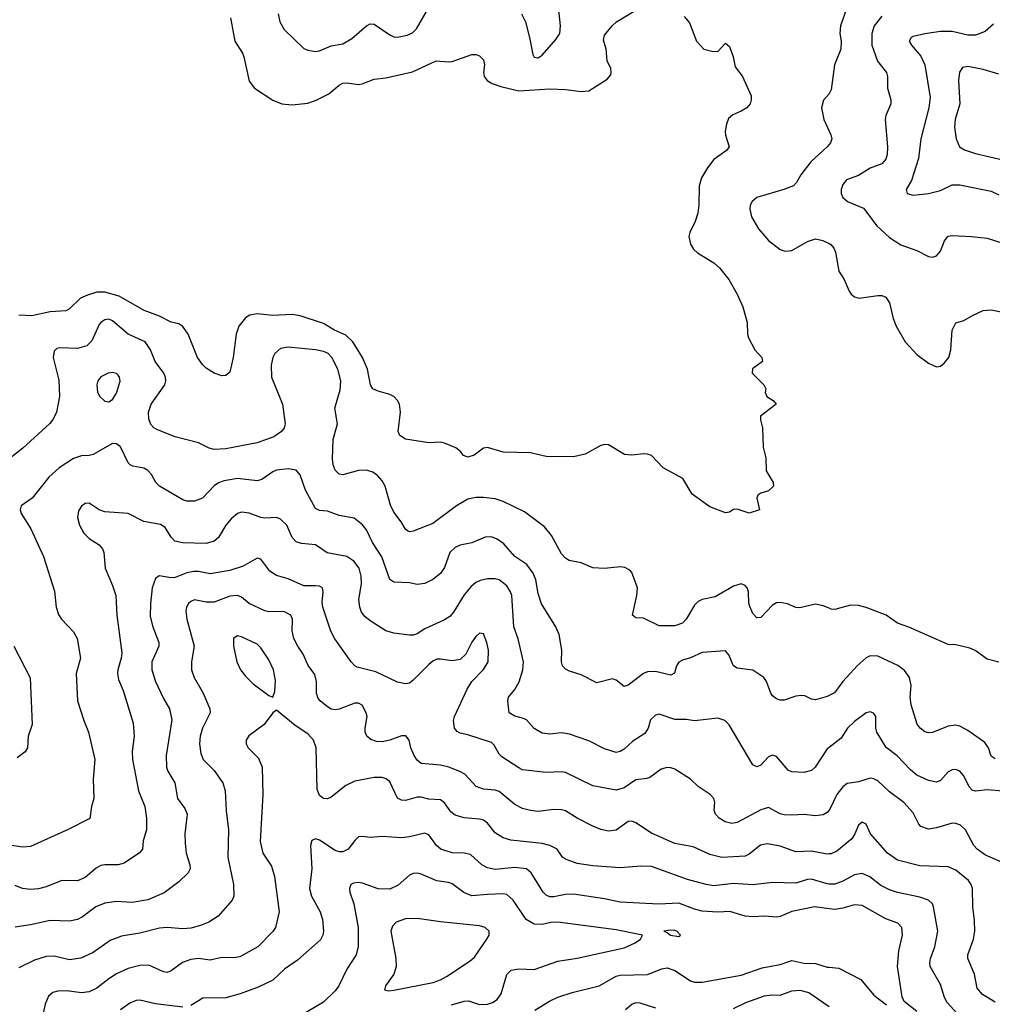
# Model space of a CAD drawing. Header units: inches. Extents: x 990586 to 1117858, y 769490 to 892071.
# Tile 183 of 248: x 1075854 to 1080836, y 851716 to 856761. Entities that reach past the tile are written whole.
import ezdxf

# ---------------------------------------------------------------- set-up
doc = ezdxf.new("R2010")
doc.units = ezdxf.units.IN
doc.header["$MEASUREMENT"] = 0
doc.layers.add('B0875', color=7, linetype='Continuous')
doc.layers.add('B0885', color=7, linetype='Continuous')

msp = doc.modelspace()

# ---------------------------------------------------------------- linework, layer by layer
at = {"layer": 'B0875', "color": 6}
for points, elevation in [([(1076933.1, 856770), (1076956.6, 856650), (1076994.5, 856590), (1077002.3, 856570), (1077030, 856446.1), (1077057.3, 856410), (1077150, 856347.9), (1077196, 856330), (1077250, 856324.1), (1077330, 856333.8), (1077372.3, 856347.7), (1077438.4, 856381.6), (1077490, 856424.6), (1077510, 856435.1), (1077530, 856436.7), (1077590, 856428.7), (1077608.3, 856431.7), (1077670, 856456.8), (1077730, 856463.5), (1077865.6, 856494.4), (1077986.5, 856550), (1078050, 856544.4), (1078070, 856547.4), (1078170, 856582.1), (1078190, 856582.9), (1078210, 856575.4), (1078230, 856555), (1078235.2, 856530), (1078230.6, 856490), (1078233.5, 856470), (1078248.5, 856450), (1078274.4, 856434.4), (1078317.9, 856417.9), (1078410, 856396.3), (1078570, 856405.7), (1078650, 856403), (1078730, 856393), (1078770, 856396.1), (1078863.5, 856456.5), (1078881.2, 856478.8), (1078884.5, 856490), (1078881.8, 856510), (1078863.3, 856550), (1078857.7, 856610), (1078844.3, 856655.7), (1078850, 856681.1), (1078888.9, 856730), (1078911.1, 856750), (1079050, 856833.7)], 3200), ([(1077177.9, 856790), (1077187.3, 856750), (1077209.1, 856710), (1077310, 856613.6), (1077330, 856604), (1077370, 856598), (1077390, 856601.6), (1077450, 856626.6), (1077510, 856636.5), (1077554.8, 856665.2), (1077630, 856728.9), (1077650, 856739.2), (1077670, 856738.3), (1077750, 856682.4), (1077770, 856673.6), (1077790, 856671.7), (1077838.6, 856681.4), (1077866.1, 856693.9), (1077886.3, 856713.7), (1077950, 856823.7)], 3300), ([(1078424.1, 856790), (1078444.5, 856750), (1078466.2, 856670), (1078482, 856582), (1078490, 856568.5), (1078510, 856565.7), (1078530, 856578.9), (1078600.7, 856659.3), (1078620, 856690), (1078624.4, 856730), (1078615.4, 856810)], 3300), ([(1079258, 856778), (1079285.1, 856745.1), (1079320.7, 856650), (1079358.8, 856610), (1079398.7, 856598.7), (1079430, 856597), (1079470, 856640.5), (1079490, 856623.1), (1079509.4, 856570), (1079519, 856519), (1079557, 856470), (1079600.6, 856370), (1079600.9, 856350), (1079595.2, 856330), (1079579.2, 856310), (1079550, 856291.9), (1079506.4, 856273.6), (1079485.4, 856254.6), (1079474, 856226), (1079467.8, 856190), (1079468.7, 856168.7), (1079488.6, 856110), (1079474.8, 856090), (1079410, 856044.1), (1079378, 856002), (1079347.1, 855950), (1079334.9, 855910), (1079333.1, 855810), (1079327.1, 855770), (1079313.8, 855726.2), (1079286.5, 855670), (1079281.8, 855650), (1079290.1, 855610.1), (1079305, 855585), (1079325.9, 855565.9), (1079410, 855515.6), (1079439.4, 855490), (1079485.7, 855430), (1079530, 855353.6), (1079558.5, 855290), (1079580.3, 855210), (1079582, 855150), (1079587.4, 855130), (1079619.5, 855070), (1079655.5, 855030), (1079659.1, 855010), (1079607.8, 854972.2), (1079606.7, 854950), (1079666, 854890), (1079675.5, 854870), (1079673, 854850), (1079681.6, 854830), (1079714, 854810), (1079728.2, 854790), (1079648.7, 854730), (1079648.2, 854710), (1079658.7, 854670), (1079663, 854570), (1079675.6, 854515.6), (1079678.4, 854450), (1079713.7, 854390), (1079715.5, 854370), (1079690, 854347), (1079650, 854335.6), (1079635.3, 854324.7), (1079629.1, 854309.1), (1079643, 854250), (1079590, 854232.6), (1079530, 854253.3), (1079510, 854251.5), (1079490, 854236.9), (1079470, 854234.8), (1079390, 854265.4), (1079298.8, 854330), (1079250.7, 854410.7), (1079150, 854464.4), (1079090, 854528.5), (1079070, 854535.4), (1079050, 854536.3), (1078989.9, 854529.9), (1078952.1, 854532.1), (1078870, 854582.6), (1078850, 854584.8), (1078830, 854579.4), (1078750, 854535), (1078690, 854520.2), (1078550, 854521.9), (1078470, 854542.2), (1078330, 854545.4), (1078250, 854568.7), (1078230, 854566), (1078182.5, 854530), (1078150, 854519.4), (1078127, 854527), (1078109.8, 854550), (1078087.3, 854567.3), (1078030, 854591.5), (1078010, 854596.9), (1077950, 854593.1), (1077830, 854611.8), (1077800.7, 854630), (1077792.8, 854650), (1077804.2, 854750), (1077798.7, 854790), (1077789.7, 854809.7), (1077770, 854829.5), (1077750, 854840.6), (1077690, 854856.9), (1077662.8, 854870), (1077650.7, 854890.7), (1077635.4, 854970), (1077610.4, 855030.4), (1077560.4, 855110), (1077523.9, 855143.9), (1077466.5, 855170), (1077410, 855203.9), (1077290, 855244.1), (1077250, 855250.8), (1077150, 855245.5), (1077070, 855253.8), (1077033.7, 855246.3), (1077010, 855233), (1076977.2, 855190), (1076962.3, 855150), (1076947.8, 855030), (1076930, 854954), (1076910, 854938.2), (1076890, 854936.2), (1076850, 854949.9), (1076810, 854974.8), (1076790, 854993.5), (1076765.6, 855030), (1076716.2, 855150), (1076689.4, 855189.4), (1076670, 855202.4), (1076630, 855210.7), (1076570, 855241), (1076491.3, 855270), (1076363.5, 855343.5), (1076290, 855365.5), (1076250, 855364.8), (1076201.3, 855350), (1076166.3, 855333.7), (1076110, 855278.7), (1076090, 855268.7), (1076010, 855264.2), (1075916, 855244), (1075850, 855246.1)], 3200), ([(1080000, 856381.3), (1079999.6, 856380.4), (1079971.4, 856348.6), (1079961.8, 856310), (1079972.3, 856250), (1080000, 856190.1)], 3300), ([(1080000, 856121.4), (1079990.9, 856110), (1079906.7, 856033.3), (1079854.9, 855965.1), (1079833, 855927), (1079816.9, 855910), (1079768, 855890), (1079629.8, 855850.2), (1079606.5, 855830), (1079596.5, 855810), (1079594.2, 855790), (1079602.9, 855750), (1079638.3, 855690), (1079690.5, 855630), (1079750, 855583.3), (1079775.1, 855575.1), (1079810, 855578.8), (1079890, 855624.8), (1079930, 855637.5), (1079968.7, 855628.7), (1080000, 855613.7)], 3300), ([(1080000, 853745.3), (1079970, 853757.9), (1079930, 853765.8), (1079850, 853747.1), (1079830, 853748.9), (1079787.1, 853767.1), (1079750, 853775.1), (1079730, 853773), (1079710, 853761.6), (1079650, 853698), (1079630, 853696), (1079610, 853717.7), (1079594.2, 853754.2), (1079589.1, 853770.9), (1079586.4, 853830), (1079579.8, 853850), (1079570, 853862.5), (1079550, 853870.2), (1079510, 853858.7), (1079416.2, 853803.8), (1079350.5, 853789.5), (1079330, 853780.4), (1079310, 853761.1), (1079267.6, 853690), (1079250, 853669.5), (1079210, 853654.9), (1079130, 853655.7), (1079050, 853693.7), (1079010, 853695.5), (1078993.6, 853710), (1079015.8, 853810), (1079018.6, 853850), (1078990, 853928.9), (1078979.8, 853939.8), (1078953.7, 853953.7), (1078930, 853957.8), (1078850, 853948.7), (1078790, 853951.5), (1078730, 853977.6), (1078669, 853990), (1078650, 854001.2), (1078630, 854024.2), (1078578.3, 854118.2), (1078542.6, 854162.6), (1078439.2, 854239.2), (1078330, 854292), (1078290, 854305), (1078230, 854312.6), (1078190, 854312.6), (1078150, 854303.4), (1078091, 854270), (1077970, 854179), (1077870, 854140.5), (1077850, 854137.1), (1077841.3, 854141.3), (1077830, 854149.5), (1077807.7, 854187.7), (1077770, 854236.6), (1077753.7, 854273.7), (1077725.7, 854370), (1077710, 854398.6), (1077686.1, 854426.1), (1077662.2, 854442.2), (1077630, 854453.4), (1077590, 854450.4), (1077510, 854428.6), (1077490, 854432.5), (1077470, 854452.3), (1077460.1, 854479.9), (1077456, 854510), (1077459.7, 854610), (1077481.1, 854690), (1077468.3, 854770), (1077495.4, 854864.6), (1077498.5, 854910), (1077482.9, 854970), (1077453.3, 855030), (1077433.8, 855050), (1077410, 855060.2), (1077370, 855070), (1077230, 855083.4), (1077190, 855075.9), (1077160.8, 855050), (1077150.4, 855029.6), (1077141.5, 854990), (1077144.1, 854930), (1077200.9, 854790), (1077214, 854690), (1077209.1, 854670), (1077195.1, 854650), (1077155.8, 854624.2), (1077070, 854592.5), (1076910, 854562.6), (1076850, 854559.3), (1076825.4, 854565.4), (1076770, 854593), (1076650, 854623.5), (1076559.1, 854659.1), (1076541, 854670), (1076526.5, 854686.5), (1076515.6, 854715.6), (1076513, 854750), (1076526.7, 854790), (1076597.1, 854890), (1076602.7, 854910), (1076601.3, 854930), (1076593, 854950), (1076547.9, 855010), (1076524.3, 855070), (1076496, 855110), (1076410, 855148.9), (1076330, 855218.2), (1076310, 855225.7), (1076290, 855222.7), (1076270.4, 855210), (1076261.7, 855198.3), (1076224.2, 855115.8), (1076198.3, 855090), (1076150, 855076.8), (1076060.2, 855079.8), (1076044.4, 855075.6), (1076030, 855061.7), (1076025.7, 855030), (1076054.3, 854914.3), (1076057.4, 854830), (1076043.1, 854750), (1076025.5, 854714.5), (1076007.8, 854692.2), (1075870, 854565), (1075747.1, 854470)], 3300), ([(1080000, 853297.9), (1079990, 853292.7), (1079930, 853275.2), (1079910, 853279.4), (1079875.8, 853295.8), (1079857.9, 853297.9), (1079830, 853294), (1079770, 853274.4), (1079750, 853274.1), (1079730, 853281.1), (1079710, 853296.1), (1079700.8, 853310), (1079679.9, 853370), (1079665.9, 853390), (1079610, 853427.9), (1079530, 853438.1), (1079510, 853449.9), (1079486.9, 853506.9), (1079470, 853526.2), (1079466.9, 853526.9), (1079350, 853517.9), (1079290, 853491.5), (1079250, 853479.8), (1079230, 853468.8), (1079219.1, 853450), (1079207.9, 853412.1), (1079190, 853402.5), (1079110, 853420.4), (1079070, 853420.1), (1079048.8, 853411.2), (1078970, 853350.3), (1078950, 853343.8), (1078910, 853377.2), (1078890, 853382.8), (1078810, 853362.7), (1078730, 853404.3), (1078670, 853422.1), (1078650, 853432.3), (1078633.9, 853450), (1078630, 853470), (1078631.7, 853530), (1078617.1, 853610), (1078600.3, 853650), (1078527.4, 853767.4), (1078510, 853821.2), (1078498.7, 853890), (1078484.1, 853924.1), (1078452.3, 853970), (1078390, 854010), (1078334.7, 854074.7), (1078299.8, 854099.8), (1078270, 854111), (1078238.4, 854110), (1078170, 854079.6), (1078110, 854067.5), (1078084.2, 854055.8), (1078057.8, 854030), (1078030, 853953.1), (1078010, 853923.1), (1077970, 853892.5), (1077930, 853872.5), (1077890, 853866.8), (1077850, 853875), (1077770, 853878), (1077750, 853892), (1077709.2, 854009.2), (1077661.9, 854081.9), (1077630, 854147.6), (1077610, 854173.3), (1077567.4, 854207.4), (1077490, 854220.8), (1077430, 854241.7), (1077390, 854245.8), (1077370, 854255.4), (1077318, 854350), (1077290, 854428.7), (1077270, 854452), (1077230, 854460.3), (1077170, 854451.8), (1077150, 854443.5), (1077095.1, 854404.9), (1077070, 854398.7), (1076970, 854409.2), (1076901.9, 854398.1), (1076872.3, 854387.7), (1076850, 854372.3), (1076790, 854309.4), (1076750, 854294.6), (1076710, 854293.9), (1076690, 854300), (1076570.1, 854370.1), (1076551.7, 854390), (1076529.2, 854430), (1076510, 854451.6), (1076490, 854462.5), (1076433.3, 854473.3), (1076420.6, 854480.6), (1076410, 854490), (1076370, 854571.8), (1076350, 854587.4), (1076330, 854589.3), (1076230, 854532.8), (1076210, 854527.2), (1076170, 854525.5), (1076130, 854513), (1076055.6, 854464.4), (1076003.3, 854416.7), (1075918.1, 854310), (1075862, 854270), (1075855.7, 854250), (1075860.8, 854230), (1075911.9, 854151.9), (1075975.3, 854010), (1076032, 853832), (1076041.7, 853750), (1076053.3, 853713.3), (1076068.3, 853690), (1076130, 853625.1), (1076148, 853590), (1076165.4, 853490), (1076142.5, 853410), (1076150.3, 853270), (1076181.9, 853170), (1076207, 853110), (1076239.7, 852970), (1076229.6, 852869.6), (1076234.4, 852770), (1076221.5, 852730), (1076212.5, 852667.5), (1076099.1, 852610), (1075910, 852524.5), (1075870, 852520.9), (1075790, 852533.6)], 3400), ([(1080000, 853032.3), (1079990, 853024.7), (1079929.2, 852930.9), (1079910, 852913.5), (1079870, 852903.5), (1079810, 852906.4), (1079790, 852916.2), (1079730, 852985.7), (1079710, 852991.9), (1079690, 852983.6), (1079650, 852940.3), (1079630, 852932.3), (1079610, 852943.1), (1079488.3, 853148.3), (1079466.8, 853170), (1079430, 853181.3), (1079310, 853169.1), (1079270, 853175.9), (1079210, 853175.3), (1079130, 853202.9), (1079110, 853197.6), (1079085.8, 853174.2), (1079072.7, 853130), (1079056, 853104), (1078995.4, 853064.6), (1078950, 853023.4), (1078930, 853010.5), (1078910, 853006.1), (1078850, 853024.6), (1078770, 853066.6), (1078670, 853099.7), (1078630, 853106.4), (1078570, 853099.6), (1078530, 853105.8), (1078490, 853129.6), (1078450, 853172.7), (1078430, 853182.4), (1078390, 853192.1), (1078360.7, 853210), (1078354, 853270), (1078358.3, 853290), (1078390.4, 853329.6), (1078412.1, 853367.9), (1078431.5, 853430), (1078434.7, 853470), (1078407.9, 853587.9), (1078385.9, 853650), (1078375.1, 853810), (1078368.6, 853830), (1078350, 853860.6), (1078310, 853890), (1078290, 853896.1), (1078250, 853895.9), (1078212.2, 853887.8), (1078190, 853876.9), (1078164.8, 853855.2), (1078130, 853814.6), (1078075.4, 853724.6), (1078056.9, 853703.1), (1078030, 853685.7), (1077930, 853639.4), (1077890, 853614.8), (1077870, 853606.9), (1077850, 853607), (1077770, 853618.2), (1077730, 853630.2), (1077650, 853680.8), (1077622.4, 853702.4), (1077605.4, 853725.4), (1077595.6, 853750), (1077591.2, 853790), (1077605.2, 853870), (1077603.6, 853910), (1077592.6, 853950), (1077566.3, 853986.3), (1077530, 854010.1), (1077428.7, 854028.7), (1077370, 854070.2), (1077297.3, 854077.3), (1077270, 854085.3), (1077250, 854107.2), (1077222.3, 854170), (1077190, 854202.1), (1077169.4, 854209.4), (1077110, 854206.6), (1077090, 854209.7), (1077030, 854232.2), (1076990, 854236.6), (1076969.8, 854230.2), (1076937.4, 854202.6), (1076910, 854170), (1076871.6, 854108.4), (1076850, 854089.3), (1076810, 854076.7), (1076690, 854080.1), (1076649.5, 854089.5), (1076630.1, 854110.1), (1076598.6, 854158.6), (1076574.9, 854174.9), (1076489.1, 854189.1), (1076410, 854230.2), (1076290, 854239.3), (1076260.9, 854250), (1076210, 854283.2), (1076190, 854282.5), (1076170, 854268.1), (1076155.4, 854244.6), (1076149.7, 854210), (1076160.2, 854170), (1076182.3, 854130), (1076210, 854103.3), (1076260.8, 854070), (1076277.7, 854050), (1076284.4, 854030), (1076292, 853950), (1076330, 853861.3), (1076346.7, 853810), (1076351.7, 853710), (1076376.8, 853516.8), (1076374.3, 853490), (1076356.1, 853430), (1076354.5, 853410), (1076360.4, 853380.4), (1076383.5, 853323.5), (1076436, 853156), (1076439.6, 853090), (1076429.3, 853010.7), (1076432.7, 852970), (1076461.9, 852810), (1076494.4, 852730), (1076503.3, 852670), (1076503.7, 852610), (1076486.6, 852553.4), (1076482.9, 852510), (1076467.4, 852492.6), (1076390, 852439.1), (1076358.4, 852430), (1076290, 852430.5), (1076270, 852426.3), (1076246.1, 852413.9), (1076190, 852365.7), (1076150, 852347.7), (1076070, 852350.2), (1075990, 852317.2), (1075950, 852307.2), (1075910, 852304.2), (1075868.6, 852308.6), (1075830, 852324.9)], 3500), ([(1080000, 852710.5), (1079990, 852698.3), (1079970, 852686.2), (1079930, 852680.7), (1079870, 852688.7), (1079810, 852684.6), (1079770, 852687.2), (1079750, 852691.8), (1079690, 852724.2), (1079650, 852712.1), (1079530, 852647.7), (1079502.6, 852642.6), (1079468.1, 852650), (1079437.5, 852670), (1079417.9, 852690), (1079410.8, 852710), (1079414.2, 852750), (1079410.3, 852770), (1079390.5, 852790), (1079330, 852831.3), (1079289.5, 852870), (1079210, 852921), (1079190, 852927.9), (1079170, 852928.6), (1079139.3, 852920.7), (1079081.6, 852878.4), (1079067.3, 852872.7), (1079010, 852866.1), (1078950, 852825.1), (1078910, 852813.5), (1078790, 852835.9), (1078650, 852904), (1078630, 852907.2), (1078550, 852904.3), (1078430, 852918), (1078410, 852926.7), (1078323.2, 852983.2), (1078310, 852997.9), (1078284.3, 853044.3), (1078270, 853057.1), (1078150, 853096.1), (1078110, 853104.7), (1078094.1, 853114.1), (1078081.8, 853130), (1078076.4, 853170), (1078081.7, 853190), (1078146.6, 853330), (1078170.2, 853370), (1078230, 853431.2), (1078253.9, 853470), (1078255.1, 853530), (1078246.7, 853570), (1078230, 853613.8), (1078210, 853617.1), (1078190, 853599.7), (1078170, 853570.7), (1078139.1, 853510), (1078110, 853483.2), (1078070, 853475.2), (1078010, 853484.5), (1077990, 853483.4), (1077970, 853474.2), (1077950, 853457.2), (1077870, 853375.8), (1077850, 853362.1), (1077830, 853357.4), (1077790, 853367), (1077678.5, 853418.5), (1077583.5, 853443.5), (1077570.1, 853450.1), (1077552.3, 853470), (1077468.1, 853588.1), (1077448.3, 853628.3), (1077406, 853750), (1077403.3, 853776.7), (1077409.3, 853830), (1077404.4, 853850), (1077390, 853857.8), (1077370, 853860.5), (1077310, 853859.5), (1077230, 853895.9), (1077170, 853913.5), (1077135.5, 853935.5), (1077090, 853996), (1077070, 854002.4), (1076998.5, 853961.5), (1076930, 853938.3), (1076830, 853921.1), (1076770, 853934.2), (1076746.4, 853933.6), (1076710, 853927.3), (1076650, 853902.6), (1076630, 853901.3), (1076569.2, 853910.8), (1076550, 853898.1), (1076532, 853850), (1076523.6, 853770), (1076523, 853703), (1076535.8, 853650), (1076567.4, 853570), (1076567.3, 853550), (1076531.3, 853470), (1076530.6, 853430), (1076549, 853370), (1076590, 853282.2), (1076621.4, 853230), (1076633.1, 853173.1), (1076604.4, 852990), (1076605.7, 852930), (1076612.7, 852910), (1076648.3, 852850), (1076662.3, 852770), (1076699.7, 852719.7), (1076711.5, 852690), (1076700.4, 852590), (1076700.8, 852540.8), (1076706.9, 852490), (1076725.9, 852430), (1076727.2, 852410), (1076716.6, 852390), (1076670, 852342.7), (1076593.8, 852286.2), (1076510, 852250.7), (1076430, 852237.1), (1076350, 852242.5), (1076290, 852234.1), (1076244.7, 852215.3), (1076176, 852164), (1076149.4, 852150.6), (1076110, 852142.2), (1076010, 852146), (1075910, 852122.5), (1075830, 852111.6)], 3600), ([(1080000, 852486.2), (1079990, 852485.6), (1079910, 852500.9), (1079830, 852496.2), (1079750, 852526), (1079682.8, 852537.2), (1079649.1, 852530.9), (1079590, 852484.4), (1079570, 852475.4), (1079450, 852468.6), (1079390, 852483.3), (1079303.3, 852523.3), (1079210, 852539.2), (1079090, 852592.1), (1079010, 852645.2), (1078990, 852653.9), (1078970, 852652.8), (1078910, 852607.9), (1078870, 852602.4), (1078830, 852611.3), (1078790, 852627.8), (1078710, 852669.2), (1078650, 852706.4), (1078630, 852713), (1078590, 852714), (1078510, 852704.1), (1078470, 852708), (1078430, 852719.1), (1078390, 852740.1), (1078310, 852806.9), (1078290, 852813.4), (1078230, 852818.2), (1078191.7, 852831.7), (1078134.5, 852894.5), (1078109.3, 852909.3), (1078051.5, 852931.5), (1078010, 852941.6), (1077910, 852949.9), (1077890, 852965.9), (1077874.6, 852990), (1077858.2, 853030), (1077848.6, 853068.6), (1077832, 853092), (1077810, 853091.3), (1077750, 853069.6), (1077710, 853061.2), (1077682, 853062), (1077651.9, 853071.9), (1077632.2, 853090), (1077623.8, 853110), (1077623.1, 853130), (1077633.5, 853190), (1077629.2, 853210), (1077608.1, 853248.1), (1077590, 853258.8), (1077570, 853258.6), (1077490, 853228.5), (1077470, 853225.2), (1077450, 853228.8), (1077430, 853239.9), (1077392.9, 853270), (1077383.3, 853283.3), (1077374.4, 853310), (1077374.4, 853370), (1077365.8, 853405.9), (1077332.4, 853452.3), (1077306.2, 853510), (1077278.5, 853550), (1077258.4, 853590), (1077250.5, 853630), (1077251.8, 853690), (1077243.3, 853710), (1077207.8, 853727.8), (1077130, 853727.4), (1077110, 853732.6), (1077029.9, 853769.9), (1076990, 853801.7), (1076970, 853810.3), (1076930, 853806.5), (1076850, 853777), (1076810, 853776.8), (1076750, 853787.8), (1076730, 853780.5), (1076718.1, 853770), (1076707.8, 853750), (1076704.8, 853730), (1076709.6, 853690), (1076747.4, 853550), (1076733.8, 853470), (1076734.7, 853430), (1076747.7, 853390), (1076793.7, 853310), (1076828.4, 853230), (1076829.2, 853210), (1076790, 853130), (1076779, 853090), (1076775.1, 853050), (1076781.1, 853001.1), (1076793.2, 852970), (1076850, 852913.8), (1076881.5, 852870), (1076894.1, 852850), (1076906.6, 852810), (1076912.3, 852707.7), (1076924, 852610), (1076920.7, 852470), (1076949, 852330), (1076950.3, 852270), (1076942.9, 852250), (1076870, 852167.9), (1076823.2, 852136.8), (1076781, 852119), (1076730, 852105.9), (1076690, 852102), (1076610, 852108.9), (1076570, 852106.6), (1076470, 852079.8), (1076375.9, 852064.1), (1076317.6, 852042.4), (1076230, 851980.9), (1076167.8, 851952.2), (1076110, 851943.7), (1076030, 851962.7), (1075990, 851960.9), (1075930, 851942.3), (1075850, 851901.9)], 3700), ([(1075823.8, 853550), (1075908.2, 853388.2), (1075917.6, 853150), (1075897.1, 853090), (1075894.5, 853030), (1075882.5, 853010), (1075841.8, 852978.2)], 3300), ([(1080000, 852332.1), (1079990, 852332.3), (1079910, 852356.6), (1079890, 852355.1), (1079830, 852336.7), (1079710, 852339.4), (1079610, 852328.5), (1079510, 852334), (1079410, 852323.3), (1079370, 852329.3), (1079274.5, 852354.5), (1079090, 852421.6), (1079036.4, 852423.6), (1078930, 852415.6), (1078790, 852424.8), (1078710, 852437), (1078650, 852458.9), (1078635.3, 852470), (1078606.3, 852510), (1078570, 852530), (1078530, 852539.9), (1078370, 852556.5), (1078330, 852568.2), (1078290, 852594.4), (1078250, 852643.2), (1078230, 852658.9), (1078210, 852665.1), (1078130, 852671.8), (1078085.1, 852685.1), (1078062.5, 852702.5), (1078030, 852748.1), (1078010, 852764.1), (1077950, 852766.5), (1077910, 852777.5), (1077890, 852776.9), (1077830, 852760.9), (1077810, 852761.1), (1077790, 852772.7), (1077750, 852855.9), (1077731.3, 852871.3), (1077710, 852877.9), (1077670, 852878.6), (1077570, 852858.8), (1077523.9, 852836.1), (1077450, 852777.1), (1077430, 852768.9), (1077410, 852770.9), (1077390, 852786.2), (1077377.8, 852817.8), (1077372.5, 853030), (1077359.3, 853070), (1077330, 853102.1), (1077264.6, 853144.6), (1077170, 853223.4), (1077150, 853209.1), (1077106.7, 853150), (1077027.9, 853092.1), (1077014.2, 853070), (1077014.8, 853050), (1077024.6, 853030), (1077076.9, 852976.9), (1077095.8, 852930), (1077099.1, 852790), (1077086, 852550), (1077099.9, 852490), (1077143.3, 852423.3), (1077159.6, 852370), (1077182.9, 852190), (1077164.6, 852110), (1077151.3, 852088.7), (1077073.7, 852010), (1076981.3, 851958.7), (1076950, 851953.6), (1076890, 851954.8), (1076830, 851942.1), (1076770, 851949.8), (1076730, 851945.2), (1076687.4, 851930), (1076630, 851887), (1076610, 851879.6), (1076590, 851881.6), (1076515.6, 851915.6), (1076470, 851914.7), (1076410, 851899.8), (1076350, 851872.4), (1076310, 851847.1), (1076250, 851798.5), (1076210, 851778.9), (1076170, 851774.4), (1076095.6, 851784.4), (1076050, 851783.7), (1076023.9, 851776.1), (1076002.2, 851757.8), (1075984, 851716), (1075962.3, 851617.7)], 3800), ([(1080000, 852205.8), (1079924.8, 852215.2), (1079810, 852191.4), (1079750, 852165.5), (1079730, 852161.6), (1079670, 852166.6), (1079610, 852163.8), (1079570, 852168.2), (1079491.1, 852191.1), (1079430, 852187.2), (1079350, 852192.9), (1079310, 852203.6), (1079230, 852234.8), (1079128.4, 852228.4), (1078930, 852239.4), (1078850, 852256.9), (1078690, 852280.4), (1078650, 852278.5), (1078590, 852265.8), (1078570, 852267), (1078550, 852275.3), (1078535.4, 852290), (1078474.4, 852390), (1078450.2, 852410.2), (1078390, 852417.5), (1078290, 852406.9), (1078250, 852414.2), (1078221.1, 852430), (1078162.6, 852482.6), (1078130, 852490.1), (1078070, 852492.3), (1078011.3, 852511.3), (1077989.5, 852529.5), (1077950, 852584.2), (1077930, 852592.4), (1077850, 852573.6), (1077810, 852569.5), (1077710, 852575.3), (1077650.2, 852570.2), (1077610, 852575.6), (1077590, 852573.4), (1077570, 852555.3), (1077537.3, 852510), (1077510, 852497.2), (1077490, 852497.5), (1077470, 852504.4), (1077390, 852557.2), (1077370, 852563.7), (1077350, 852554.3), (1077344.2, 852530), (1077351.1, 852410), (1077338.9, 852310), (1077348.7, 852270), (1077393, 852190), (1077405.9, 852150), (1077410.3, 852090), (1077407.1, 852070), (1077394.6, 852045.4), (1077277.8, 851942.2), (1077210, 851895.7), (1077150, 851839.5), (1077076, 851804), (1076984.2, 851770), (1076910, 851749.7), (1076792.9, 851747.1), (1076730, 851710.4)], 3900), ([(1078066.4, 851713.6), (1078130, 851732.3), (1078152.9, 851732.9), (1078210, 851714), (1078250, 851716), (1078275.3, 851724.7), (1078299.1, 851740.9), (1078321, 851770), (1078350, 851868.2), (1078371.2, 851890), (1078410, 851897.3), (1078490, 851894.3), (1078610, 851937.1), (1078710, 851951.7), (1078950, 852005.1), (1079007.3, 852030), (1079034.8, 852050), (1079044.2, 852070), (1078910, 852097.8), (1078610, 852136), (1078574.7, 852134.7), (1078530, 852124.6), (1078490, 852127.1), (1078447.6, 852150), (1078381.8, 852250), (1078350, 852277.6), (1078330, 852281), (1078250, 852278.6), (1078170, 852271.9), (1078128.4, 852288.4), (1078070, 852333.6), (1078050, 852340.7), (1077990, 852347.6), (1077910, 852382.8), (1077890, 852387.6), (1077870, 852386.4), (1077850, 852377.8), (1077793.2, 852326.8), (1077750, 852306.1), (1077690, 852307.6), (1077610, 852336.8), (1077590, 852340.2), (1077563.2, 852336.8), (1077550, 852329.9), (1077543.2, 852310), (1077544.9, 852290), (1077564.9, 852230), (1077587.3, 852110), (1077588.5, 852011.5), (1077577.5, 851970), (1077530, 851895.2), (1077489.4, 851810), (1077470, 851784), (1077410, 851725.9), (1077281.3, 851650)], 4000), ([(1078493.6, 851686.4), (1078567.4, 851732.6), (1078610, 851752.1), (1078683.7, 851776.3), (1078822.4, 851810), (1078910, 851859.5), (1078930, 851865.8), (1079070, 851869.3), (1079142.5, 851897.5), (1079170, 851903), (1079210, 851889.5), (1079290, 851835.8), (1079310, 851829.5), (1079350, 851829.2), (1079550, 851864.9), (1079656.9, 851903.1), (1079750, 851920), (1079810, 851939.8), (1079870, 851926.9), (1079930, 851925.3), (1079990, 851906.3), (1080000, 851905.4)], 3900), ([(1079510, 851694.8), (1079574.4, 851725.6), (1079670, 851758.5), (1079704.2, 851764.2), (1079750, 851762.2), (1079810, 851785), (1079850, 851788.2), (1079895.6, 851775.6), (1080000, 851704.4)], 3800), ([(1076690, 851701.2), (1076550, 851717.8), (1076470, 851737.3), (1076450, 851735.6), (1076418.1, 851721.9), (1076370, 851687.9)], 3900), ([(1078957.3, 851690), (1078990, 851716.4), (1079010, 851724.3), (1079030, 851723.2), (1079110, 851697.4)], 3800)]:
    msp.add_lwpolyline(points, dxfattribs=dict(at, elevation=elevation))
for points, elevation in [([(1076330, 854953.3), (1076306.6, 854950), (1076269.2, 854930.8), (1076254.5, 854910), (1076248.7, 854890), (1076252.4, 854852.4), (1076264.2, 854830), (1076290, 854806.8), (1076310, 854802.8), (1076330, 854814.3), (1076350, 854847.9), (1076368, 854908), (1076364.8, 854930), (1076358.6, 854938.6), (1076350, 854947.8)], 3400), ([(1076970, 853603.6), (1076960.8, 853599.2), (1076949.7, 853590), (1076948.8, 853550), (1076966.7, 853470), (1076985.3, 853430), (1077010, 853397.5), (1077050, 853358.4), (1077130, 853297.4), (1077150, 853288.9), (1077161.3, 853318.7), (1077165.2, 853374.8), (1077154.4, 853430), (1077130, 853481.2), (1077090, 853542.1), (1077070, 853561.2), (1076990, 853598.2)], 3800), ([(1077890, 852155.4), (1077830, 852152.9), (1077782.9, 852137), (1077763, 852117), (1077755.3, 852090), (1077780.4, 851950), (1077782.5, 851910), (1077769.7, 851870.3), (1077727.8, 851810), (1077722.6, 851790), (1077744.7, 851784.7), (1077770, 851787.9), (1077972.5, 851827.5), (1078010, 851841.3), (1078040.9, 851859.1), (1078161.8, 851938.2), (1078183.1, 851956.9), (1078247.5, 852050), (1078258.7, 852070), (1078258.8, 852090), (1078238.4, 852110), (1078210, 852118.1), (1078010, 852137.6)], 4100), ([(1079190, 852096.2), (1079152.7, 852090), (1079170, 852083.8), (1079188.1, 852070), (1079230, 852063.4), (1079238.7, 852070), (1079219.5, 852090), (1079210, 852094)], 4000)]:
    msp.add_lwpolyline(points, close=True, dxfattribs=dict(at, elevation=elevation))
at = {"layer": 'B0885', "color": 6}
for points, elevation in [([(1080870, 857663.9), (1080670, 857550), (1080610, 857522.7), (1080524.5, 857475.5), (1080390, 857362.9), (1080311.5, 857308.5), (1080302.1, 857290), (1080281, 857190), (1080241, 857130), (1080233.9, 857110), (1080264.3, 857010), (1080258.1, 856990), (1080156.8, 856910), (1080123.4, 856876.6), (1080087.9, 856812.1), (1080059.3, 856730), (1080055.5, 856690), (1080062.3, 856650), (1080060.5, 856610), (1080028.1, 856530), (1080010, 856401), (1080000, 856381.3)], 3300), ([(1080270, 856779), (1080230.6, 856730), (1080219.2, 856690), (1080218.8, 856630), (1080248.4, 856548.4), (1080293.3, 856490), (1080298.8, 856470), (1080299.4, 856410), (1080315.8, 856350), (1080315.9, 856330), (1080290.6, 856270), (1080288.1, 856250), (1080298.8, 856110), (1080297.5, 856070), (1080290, 856046), (1080270, 856021.9), (1080210, 856000), (1080150, 855962.1), (1080090, 855940.1), (1080070, 855915.9), (1080061.7, 855890), (1080061.9, 855870), (1080070.1, 855850), (1080094.8, 855830), (1080175.7, 855795.7), (1080243.9, 855703.9), (1080310, 855644.6), (1080367.8, 855607.8), (1080450, 855578.8), (1080510, 855546.8), (1080530, 855543.9), (1080550, 855551), (1080570, 855575), (1080591.6, 855628.4), (1080610, 855651.3), (1080630, 855655.8), (1080730, 855650.1), (1080810, 855640.7), (1080890, 855616.4)], 3400), ([(1080842.3, 856737.7), (1080799.6, 856700.4), (1080750, 856681.8), (1080710, 856681.8), (1080630, 856699.6), (1080570, 856699.5), (1080490.9, 856689.1), (1080430, 856674.8), (1080419.8, 856670), (1080411, 856650), (1080421.5, 856630), (1080470, 856573.3), (1080490, 856530.1), (1080518, 856362), (1080510.7, 856310), (1080470, 856150), (1080458.5, 856050), (1080422.4, 855937.6), (1080395.1, 855890), (1080400.5, 855870), (1080430, 855862.4), (1080510, 855869.8), (1080570, 855886.1), (1080630, 855914.9), (1080670, 855915), (1080830, 855881.6), (1080870, 855863)], 3500), ([(1080870, 856482.3), (1080790, 856505.8), (1080710, 856521.3), (1080684, 856516), (1080667.7, 856492.3), (1080662.5, 856450), (1080670.6, 856330), (1080646.2, 856250), (1080642.1, 856210), (1080650.8, 856150.8), (1080667.8, 856110), (1080693.9, 856093.9), (1080750, 856075.4), (1080970, 856023.5)], 3600), ([(1080000, 856190.1), (1080009.3, 856170), (1080013.3, 856150), (1080006.9, 856130), (1080000, 856121.4)], 3300), ([(1080000, 855613.7), (1080009.3, 855609.3), (1080024.5, 855590), (1080032.5, 855570), (1080050, 855472.6), (1080078.1, 855430), (1080102.2, 855370), (1080113.7, 855353.7), (1080130, 855340.4), (1080153.6, 855333.6), (1080250, 855347.3), (1080270, 855347.4), (1080290, 855339), (1080310, 855309.3), (1080328.4, 855230), (1080342.9, 855190), (1080390.5, 855110), (1080450, 855044.9), (1080510, 855000.6), (1080550, 854981.5), (1080570, 854985.4), (1080590, 855000.6), (1080613.1, 855030), (1080624.3, 855070), (1080629.7, 855170.3), (1080650, 855208.3), (1080690, 855220.3), (1080734.1, 855245.9), (1080790, 855270.5), (1080830, 855273.9), (1080890, 855262.8)], 3300), ([(1080870, 853468.4), (1080810, 853484.6), (1080748.3, 853528.2), (1080721.2, 853541.2), (1080650, 853558), (1080610, 853559.3), (1080408.9, 853648.9), (1080350, 853669.1), (1080291.7, 853710), (1080190, 853748.9), (1080150, 853758.6), (1080110, 853761.3), (1080030, 853738.9), (1080010, 853741.1), (1080000, 853745.3)], 3300), ([(1080850, 852972.7), (1080830, 852986.4), (1080815.8, 853030), (1080797.3, 853057.3), (1080710, 853119.3), (1080670, 853141.6), (1080650, 853145.4), (1080610, 853140.3), (1080530, 853108.3), (1080510, 853106.3), (1080490, 853112), (1080466.3, 853130), (1080450.8, 853150.8), (1080420, 853250), (1080415.6, 853290), (1080419.7, 853350), (1080412, 853390), (1080386.3, 853426.3), (1080351.6, 853451.6), (1080250, 853499.2), (1080210, 853501.4), (1080190, 853490.8), (1080143.1, 853450), (1080070, 853370.6), (1080027.8, 853312.2), (1080000, 853297.9)], 3400), ([(1080890, 852807.1), (1080810, 852814.1), (1080750, 852808.6), (1080732.9, 852812.9), (1080717.8, 852830), (1080690, 852886.6), (1080670, 852909.9), (1080650, 852918.1), (1080630, 852916.8), (1080610, 852906.9), (1080570, 852862.4), (1080550, 852854.3), (1080510, 852862.2), (1080450.1, 852890.1), (1080416.7, 852916.7), (1080348.3, 852988.3), (1080292.4, 853032.4), (1080243.8, 853110), (1080239.5, 853130), (1080239.2, 853190), (1080228.1, 853208.1), (1080210, 853214.5), (1080190, 853209.9), (1080130, 853165.6), (1080094.9, 853130), (1080061.4, 853078.6), (1080000, 853032.3)], 3500), ([(1080912.4, 852432.4), (1080800.7, 852480.7), (1080758.1, 852510), (1080740.9, 852530), (1080699.3, 852610), (1080673.5, 852633.5), (1080650, 852642.1), (1080630, 852643.4), (1080550, 852619.2), (1080510, 852613.7), (1080470, 852627.1), (1080458.9, 852638.9), (1080430, 852696.2), (1080383.7, 852750), (1080310, 852805.1), (1080250, 852860.8), (1080230, 852871.9), (1080210, 852874.7), (1080150, 852856.3), (1080093.3, 852846.7), (1080070, 852830.4), (1080040.5, 852790), (1080004.3, 852715.7), (1080000, 852710.5)], 3600), ([(1080850, 851727.1), (1080786.1, 851766.1), (1080758.3, 851798.3), (1080744.6, 851870), (1080710.2, 851950), (1080710, 851970), (1080739.4, 852050), (1080746.6, 852090), (1080745.7, 852145.7), (1080735.8, 852215.8), (1080735, 852310), (1080728.5, 852330), (1080713.4, 852350), (1080650, 852402.4), (1080610, 852420.1), (1080464.9, 852424.9), (1080350, 852455.1), (1080299.6, 852490), (1080211.6, 852590), (1080190, 852639.6), (1080170, 852649.1), (1080150, 852633.6), (1080132.3, 852590), (1080115.8, 852564.2), (1080038.9, 852501.1), (1080010, 852486.8), (1080000, 852486.2)], 3700), ([(1080671.7, 851651.6), (1080605, 851725), (1080590.9, 851750), (1080570, 851816.7), (1080518.2, 851910), (1080515.3, 851930), (1080519.5, 851950), (1080542, 852010), (1080557.3, 852090), (1080535.4, 852215.4), (1080529.6, 852230), (1080508.9, 852248.9), (1080464.9, 852264.9), (1080350, 852288.1), (1080310, 852301.7), (1080265.1, 852325.1), (1080209.3, 852369.3), (1080170, 852385.8), (1080130, 852379.8), (1080070, 852346.4), (1080030, 852331.6), (1080000, 852332.1)], 3800), ([(1080450, 851679.2), (1080384.5, 851730), (1080374, 851754), (1080350.3, 851910), (1080358, 851990), (1080375.4, 852070), (1080372.4, 852110), (1080351.8, 852131.8), (1080290, 852153.5), (1080170, 852221.8), (1080130, 852225.3), (1080070, 852208.1), (1080030, 852202.1), (1080000, 852205.8)], 3900), ([(1080000, 851905.4), (1080050, 851900.8), (1080163.3, 851843.3), (1080230, 851763), (1080293.8, 851713.8)], 3900)]:
    msp.add_lwpolyline(points, dxfattribs=dict(at, elevation=elevation))

doc.saveas('drawing.dxf')
